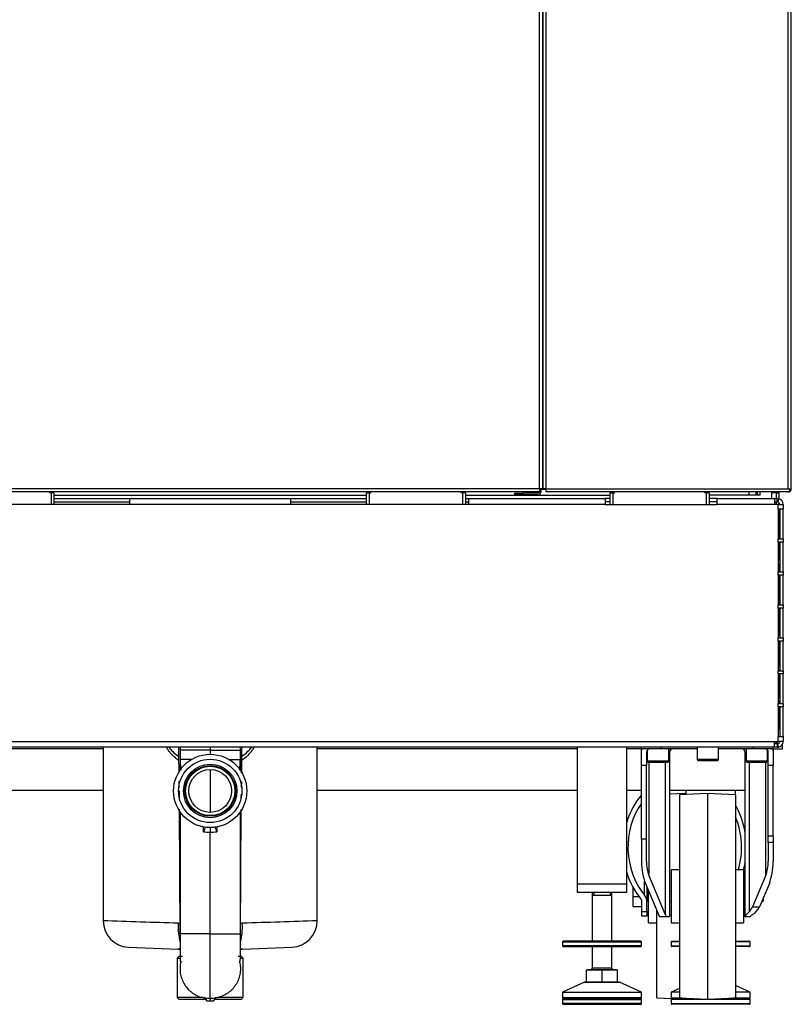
# Model space of a CAD drawing. Header units: millimetres. Extents: x 648 to 8064, y -571 to 3420.
# Tile 79 of 82: x 7585 to 8054, y -569 to 29. Entities that reach past the tile are written whole.
import ezdxf

# ---------------------------------------------------------------- set-up
doc = ezdxf.new("R2010")
doc.units = ezdxf.units.MM
doc.header["$MEASUREMENT"] = 0

# ---------------------------------------------------------------- blocks, each defined once
blk = doc.blocks.new('Rechts')
for p, q in [((1566.07, 341.75), (1566.07, 1320.74)), ((1568.07, 1320.74), (1568.07, 341.75)), ((1568.07, 341.74), (1568.07, 1320.74)), ((1570.07, 341.74), (1570.07, 1320.74)), ((1717.07, 341.74), (1717.07, 1320.74)), ((1719.07, 341.74), (1719.07, 1320.74)), ((1566.07, 341.74), (1166.07, 341.74)), ((1566.07, 341.75), (1566.07, 341.74)), ((1568.07, 341.75), (1566.07, 341.75)), ((1566.07, 341.74), (1566.07, 339.74)), ((1567.07, 339.95), (1567.07, 341.75)), ((1567.07, 341.74), (1568.07, 341.74)), ((1570.07, 341.24), (1567.07, 341.24)), ((1570.07, 341.74), (1568.07, 341.74)), ((1570.07, 341.74), (1717.07, 341.74)), ((1570.07, 339.74), (1570.07, 341.74)), ((1717.07, 341.74), (1718.07, 341.74)), ((1718.07, 341.74), (1718.81, 341.74)), ((1718.07, 341.74), (1718.07, 340.33)), ((1718.07, 340.74), (1718.49, 340.33)), ((1718.81, 341.74), (1719.07, 341.74)), ((1566.07, 339.74), (1166.07, 339.74)), ((1268.57, 339.24), (1268.57, 339.74)), ((1269.57, 339.24), (1268.57, 339.24)), ((1269.57, 332.24), (1269.57, 339.24)), ((1271.07, 339.24), (1269.57, 339.24)), ((1271.07, 339.24), (1271.07, 332.24)), ((1271.07, 337.74), (1461.07, 337.74)), ((1271.07, 335.74), (1317.07, 335.74)), ((1317.07, 335.74), (1415.07, 335.74)), ((1317.07, 335.74), (1317.07, 332.24)), ((1415.07, 335.74), (1461.07, 335.74)), ((1415.07, 332.24), (1415.07, 335.74)), ((1461.07, 339.24), (1462.57, 339.24)), ((1461.07, 332.24), (1461.07, 339.24)), ((1462.57, 339.24), (1463.57, 339.24)), ((1462.57, 339.24), (1462.57, 332.24)), ((1463.57, 339.24), (1463.57, 339.74)), ((1518.57, 339.24), (1518.57, 339.74)), ((1519.57, 339.24), (1518.57, 339.24)), ((1519.57, 332.24), (1519.57, 339.24)), ((1521.07, 339.24), (1519.57, 339.24)), ((1521.07, 339.24), (1521.07, 332.24)), ((1521.07, 337.74), (1609.07, 337.74)), ((1521.07, 335.74), (1523.07, 335.74)), ((1523.07, 335.74), (1606.07, 335.74)), ((1523.07, 335.74), (1523.07, 332.24)), ((1551.07, 337.95), (1551.07, 338.95)), ((1551.07, 338.95), (1556.07, 338.95)), ((1556.07, 337.95), (1551.07, 337.95)), ((1565.07, 338.95), (1556.07, 338.95)), ((1556.07, 338.95), (1556.07, 337.95)), ((1565.07, 337.95), (1556.07, 337.95)), ((1717.03, 339.74), (1570.07, 339.74)), ((1606.07, 335.74), (1606.07, 332.24)), ((1609.07, 335.74), (1606.07, 335.74)), ((1609.07, 339.24), (1610.57, 339.24)), ((1609.07, 332.24), (1609.07, 339.24)), ((1610.57, 339.24), (1611.57, 339.24)), ((1610.57, 339.24), (1610.57, 332.24)), ((1611.57, 339.24), (1611.57, 339.74)), ((1666.57, 339.24), (1666.57, 339.74)), ((1667.57, 339.24), (1666.57, 339.24)), ((1667.57, 332.24), (1667.57, 339.24)), ((1669.07, 339.24), (1667.57, 339.24)), ((1669.07, 339.24), (1669.07, 332.24)), ((1693.57, 337.74), (1669.07, 337.74)), ((1674.07, 335.74), (1669.07, 335.74)), ((1674.07, 335.74), (1708.38, 335.74)), ((1674.07, 332.24), (1674.07, 335.74)), ((1693.57, 337.74), (1693.54, 339.74)), ((1697.57, 337.74), (1693.57, 337.74)), ((1697.54, 339.74), (1697.57, 337.74)), ((1698.44, 337.74), (1697.57, 337.74)), ((1698.41, 339.74), (1698.44, 337.74)), ((1700.17, 337.74), (1698.44, 337.74)), ((1700.17, 337.74), (1700.14, 339.74)), ((1710.07, 339.24), (1707.07, 339.24)), ((1707.07, 339.24), (1707.07, 335.74)), ((1708.38, 335.74), (1708.77, 335.68)), ((1708.38, 335.74), (1710.57, 335.74)), ((1708.77, 335.68), (1708.77, 332.24)), ((1710.07, 339.24), (1711.57, 339.24)), ((1710.07, 335.74), (1710.07, 339.24)), ((1710.57, 339.24), (1710.57, 339.74)), ((1710.57, 333.74), (1710.57, 335.74)), ((1711.21, 335.68), (1710.57, 335.74)), ((1711.21, 335.68), (1710.85, 333.72)), ((1711.57, 339.24), (1711.57, 335.6)), ((1717.07, 339.74), (1717.03, 339.74)), ((1317.07, 332.24), (1209.07, 332.24)), ((1271.07, 333.74), (1317.07, 333.74)), ((1415.07, 332.24), (1317.07, 332.24)), ((1415.07, 333.74), (1461.07, 333.74)), ((1523.07, 332.24), (1415.07, 332.24)), ((1521.07, 333.74), (1523.07, 333.74)), ((1606.07, 332.24), (1523.07, 332.24)), ((1609.07, 333.74), (1606.07, 333.74)), ((1606.07, 332.24), (1674.07, 332.24)), ((1674.07, 333.74), (1669.07, 333.74)), ((1708.77, 332.24), (1674.07, 332.24)), ((1708.77, 333.74), (1710.57, 333.74)), ((1711.07, 332.24), (1708.77, 332.24)), ((1710.07, 332.24), (1710.07, 333.74)), ((1710.85, 333.72), (1710.57, 333.74)), ((1711.07, 332.24), (1714.07, 332.24)), ((1711.07, 329.24), (1711.07, 332.24)), ((1714.07, 329.24), (1711.07, 329.24)), ((1711.07, 329.24), (1711.07, 311.24)), ((1711.57, 333.36), (1711.57, 332.24)), ((1711.57, 329.24), (1711.57, 311.24)), ((1712.07, 329.24), (1712.07, 311.24)), ((1714.07, 332.24), (1714.07, 329.24)), ((1714.07, 311.24), (1714.07, 329.24)), ((1712.07, 327.24), (1711.57, 327.24)), ((1711.57, 327.14), (1711.78, 327.14)), ((1711.66, 327.14), (1711.66, 327.24)), ((1712.07, 327.14), (1711.78, 327.14)), ((1711.78, 327.14), (1711.78, 311.24)), ((1711.94, 327.24), (1711.94, 327.14)), ((1711.07, 309.24), (1711.07, 311.24)), ((1711.07, 311.24), (1714.07, 311.24)), ((1714.07, 311.24), (1714.07, 309.24)), ((1714.07, 309.24), (1711.07, 309.24)), ((1711.07, 309.24), (1711.07, 291.24)), ((1711.07, 308.24), (1711.57, 308.24)), ((1711.07, 307.49), (1711.57, 307.49)), ((1711.57, 309.24), (1711.57, 308.24)), ((1711.57, 308.24), (1711.57, 307.49)), ((1711.57, 303.24), (1711.57, 307.49)), ((1711.78, 309.24), (1711.78, 300.24)), ((1712.07, 309.24), (1712.07, 291.24)), ((1714.07, 291.24), (1714.07, 309.24)), ((1711.07, 303.24), (1711.57, 303.24)), ((1711.57, 303.24), (1711.57, 298.24)), ((1711.78, 300.24), (1711.57, 300.24)), ((1711.78, 300.24), (1712.07, 300.24)), ((1711.57, 298.24), (1711.07, 298.24)), ((1712.07, 296.24), (1711.07, 296.24)), ((1711.44, 291.24), (1711.44, 296.24)), ((1711.07, 289.24), (1711.07, 291.24)), ((1711.07, 291.24), (1714.07, 291.24)), ((1714.07, 289.24), (1711.07, 289.24)), ((1711.07, 289.24), (1711.07, 271.24)), ((1711.44, 288.74), (1711.94, 288.74)), ((1711.44, 271.74), (1711.44, 288.74)), ((1711.94, 289.24), (1711.94, 288.74)), ((1711.94, 288.74), (1712.07, 288.74)), ((1712.07, 289.24), (1712.07, 271.24)), ((1714.07, 291.24), (1714.07, 289.24)), ((1714.07, 271.24), (1714.07, 289.24)), ((1711.07, 271.74), (1712.07, 271.74)), ((1711.07, 269.24), (1711.07, 271.24)), ((1711.07, 271.24), (1714.07, 271.24)), ((1714.07, 269.24), (1711.07, 269.24)), ((1711.07, 269.24), (1711.07, 251.24)), ((1711.44, 252.74), (1711.44, 269.24)), ((1712.07, 269.24), (1712.07, 251.24)), ((1714.07, 271.24), (1714.07, 269.24)), ((1714.07, 251.24), (1714.07, 269.24)), ((1711.07, 252.74), (1712.07, 252.74)), ((1711.07, 249.24), (1711.07, 251.24)), ((1711.07, 251.24), (1714.07, 251.24)), ((1714.07, 251.24), (1714.07, 249.24)), ((1714.07, 249.24), (1711.07, 249.24)), ((1711.07, 249.24), (1711.07, 231.24)), ((1711.44, 233.74), (1711.44, 249.24)), ((1712.07, 249.24), (1712.07, 231.24)), ((1714.07, 231.24), (1714.07, 249.24)), ((1711.07, 233.74), (1712.07, 233.74)), ((1712.07, 231.74), (1711.07, 231.74)), ((1711.07, 229.24), (1711.07, 231.24)), ((1711.07, 231.24), (1714.07, 231.24)), ((1714.07, 229.24), (1711.07, 229.24)), ((1711.07, 229.24), (1711.07, 211.24)), ((1711.44, 231.24), (1711.44, 231.74)), ((1711.44, 214.74), (1711.44, 229.24)), ((1712.07, 229.24), (1712.07, 211.24)), ((1714.07, 231.24), (1714.07, 229.24)), ((1714.07, 211.24), (1714.07, 229.24)), ((1711.07, 214.74), (1712.07, 214.74)), ((1712.07, 212.74), (1711.07, 212.74)), ((1711.07, 209.24), (1711.07, 211.24)), ((1711.07, 211.24), (1714.07, 211.24)), ((1714.07, 209.24), (1711.07, 209.24)), ((1711.07, 209.24), (1711.07, 191.24)), ((1711.44, 211.24), (1711.44, 212.74)), ((1711.44, 195.74), (1711.44, 209.24)), ((1712.07, 209.24), (1712.07, 191.24)), ((1714.07, 211.24), (1714.07, 209.24)), ((1714.07, 191.24), (1714.07, 209.24)), ((1711.07, 195.74), (1712.07, 195.74)), ((1023.37, 188.24), (1708.77, 188.24)), ((1708.77, 188.24), (1711.07, 188.24)), ((1708.77, 184.8), (1708.77, 188.24)), ((1710.57, 186.74), (1708.77, 186.74)), ((1710.07, 188.24), (1710.07, 187.77)), ((1710.57, 188.24), (1710.57, 186.74)), ((1710.57, 186.74), (1710.85, 186.77)), ((1710.57, 186.74), (1710.57, 184.74)), ((1711.21, 184.8), (1710.85, 186.77)), ((1711.07, 188.24), (1711.07, 191.24)), ((1711.07, 191.24), (1714.07, 191.24)), ((1714.07, 188.24), (1711.07, 188.24)), ((1713.73, 183.74), (1713.73, 186.72)), ((1714.07, 191.24), (1714.07, 188.24)), ((1708.38, 184.74), (1023.77, 184.74)), ((1301.07, 183.74), (1143.07, 183.74)), ((1301.07, 184.74), (1301.07, 79.41)), ((1366.07, 183.04), (1347.73, 183.04)), ((1347.73, 183.04), (1347.73, 177.24)), ((1366.07, 184.74), (1366.07, 183.04)), ((1366.07, 183.04), (1384.42, 183.04)), ((1366.07, 183.04), (1366.07, 180.49)), ((1384.42, 177.24), (1384.42, 183.04)), ((1431.07, 79.41), (1431.07, 184.74)), ((1589.07, 183.74), (1431.07, 183.74)), ((1589.07, 184.74), (1589.07, 101.74)), ((1619.07, 101.74), (1619.07, 184.74)), ((1628.07, 183.74), (1619.07, 183.74)), ((1628.07, 182.67), (1628.07, 184.74)), ((1628.07, 173.74), (1628.07, 182.67)), ((1640.07, 183.74), (1628.95, 183.74)), ((1631.57, 181.74), (1631.07, 181.74)), ((1631.07, 181.74), (1631.07, 173.74)), ((1631.57, 182.93), (1631.57, 176.34)), ((1640.07, 183.74), (1640.07, 184.74)), ((1661.82, 183.74), (1640.07, 183.74)), ((1644.57, 176.34), (1644.57, 183.74)), ((1645.07, 181.74), (1644.57, 181.74)), ((1645.07, 181.74), (1645.07, 81.74)), ((1661.82, 184.74), (1661.82, 177.34)), ((1674.82, 177.34), (1674.82, 184.74)), ((1696.07, 183.74), (1674.82, 183.74)), ((1691.07, 81.86), (1691.07, 181.74)), ((1691.57, 181.74), (1691.07, 181.74)), ((1691.57, 183.74), (1691.57, 176.34)), ((1696.07, 183.74), (1696.07, 184.74)), ((1707.2, 183.74), (1696.07, 183.74)), ((1704.57, 176.34), (1704.57, 182.93)), ((1705.07, 181.74), (1704.57, 181.74)), ((1705.07, 173.74), (1705.07, 181.74)), ((1708.07, 182.67), (1708.07, 184.74)), ((1708.07, 183.74), (1713.73, 183.74)), ((1708.07, 182.67), (1708.07, 173.74)), ((1708.77, 184.8), (1708.38, 184.74)), ((1710.57, 184.74), (1708.38, 184.74)), ((1710.57, 184.74), (1711.21, 184.8)), ((1355.14, 177.24), (1347.73, 177.24)), ((1347.73, 177.24), (1347.73, 170.83)), ((1377.11, 177.24), (1384.42, 177.24)), ((1384.42, 170.83), (1384.42, 177.24)), ((1628.07, 128.86), (1628.07, 173.74)), ((1631.07, 173.74), (1628.07, 173.74)), ((1631.07, 128.86), (1631.07, 173.74)), ((1644.57, 176.34), (1631.57, 176.34)), ((1632.17, 175.74), (1643.97, 175.74)), ((1632.54, 175.74), (1632.54, 107.13)), ((1642.73, 83.12), (1642.73, 175.74)), ((1674.82, 177.34), (1661.82, 177.34)), ((1662.42, 176.74), (1674.22, 176.74)), ((1704.57, 176.34), (1691.57, 176.34)), ((1692.17, 175.74), (1703.97, 175.74)), ((1693.42, 175.74), (1693.42, 84.81)), ((1703.61, 107.13), (1703.61, 175.74)), ((1708.07, 173.74), (1705.07, 173.74)), ((1705.07, 130.89), (1705.07, 173.74)), ((1708.07, 130.89), (1708.07, 173.74)), ((1347.12, 170.03), (1347.67, 170.03)), ((1347.12, 170.03), (1347.12, 169.57)), ((1366.07, 171.05), (1366.07, 145.24)), ((1385.03, 170.03), (1384.74, 170.03)), ((1385.02, 169.09), (1385.03, 170.03)), ((1346.96, 163.99), (1346.98, 160.33)), ((1385.17, 160.3), (1385.19, 163.96)), ((1143.07, 158.74), (1301.07, 158.74)), ((1346.98, 160.32), (1346.98, 160.29)), ((1347.19, 158.24), (1347.21, 155.42)), ((1384.94, 155.39), (1384.95, 156.07)), ((1431.07, 158.74), (1589.07, 158.74)), ((1619.07, 158.74), (1628.07, 158.74)), ((1645.07, 158.74), (1691.07, 158.74)), ((1654.34, 156.74), (1645.07, 156.26)), ((1668.07, 156.74), (1651.07, 155.85)), ((1651.07, 155.85), (1651.07, 32.63)), ((1654.34, 156.02), (1654.34, 156.74)), ((1655.07, 156.7), (1654.34, 156.74)), ((1655.07, 158.74), (1655.07, 156.06)), ((1668.07, 156.74), (1668.07, 31.74)), ((1685.07, 155.85), (1668.07, 156.74)), ((1685.07, 155.85), (1685.07, 158.74)), ((1685.07, 155.85), (1685.07, 32.63)), ((1347.21, 155.07), (1347.22, 153.24)), ((1384.93, 153.24), (1384.94, 155.07)), ((1347.25, 147.22), (1347.7, 71.44)), ((1347.73, 145.66), (1347.73, 71.44)), ((1384.42, 71.44), (1384.42, 145.66)), ((1384.45, 71.44), (1384.89, 147.03)), ((1362.03, 133.35), (1362.03, 136.36)), ((1366.07, 136.25), (1366.07, 133.25)), ((1366.07, 71.44), (1366.07, 133.25)), ((1370.12, 136.36), (1370.12, 133.35)), ((1628.07, 128.86), (1628.07, 115.46)), ((1631.07, 128.86), (1628.07, 128.86)), ((1631.07, 115.46), (1631.07, 128.86)), ((1705.07, 130.89), (1708.07, 130.89)), ((1705.07, 126.99), (1705.07, 130.89)), ((1705.07, 126.99), (1705.07, 115.46)), ((1708.07, 126.99), (1705.07, 126.99)), ((1708.07, 130.89), (1708.07, 126.99)), ((1708.07, 126.99), (1708.07, 115.46)), ((1646.07, 110.24), (1646.07, 78.24)), ((1651.07, 110.24), (1646.07, 110.24)), ((1690.07, 110.24), (1685.07, 110.24)), ((1690.07, 110.24), (1690.07, 78.24)), ((1589.07, 101.74), (1619.07, 101.74)), ((1589.07, 101.74), (1589.07, 96.74)), ((1589.07, 101.74), (1619.07, 101.74)), ((1619.07, 96.74), (1619.07, 101.74)), ((1629.89, 95.05), (1629.89, 103.51)), ((1630.42, 102.14), (1639.07, 81.74)), ((1642.73, 83.12), (1632.54, 107.13)), ((1703.61, 107.13), (1695.42, 87.84)), ((1705.73, 102.14), (1699.66, 87.84)), ((1589.07, 96.74), (1619.07, 96.74)), ((1598.07, 96.74), (1598.07, 67.06)), ((1599.15, 96.74), (1599.15, 94.99)), ((1609, 96.74), (1609, 94.99)), ((1610.07, 67.06), (1610.07, 96.74)), ((1623.04, 94.24), (1623.04, 99.44)), ((1631.34, 99.95), (1631.34, 90.85)), ((1632.34, 97.24), (1631.34, 97.24)), ((1632.34, 78.24), (1632.34, 97.6)), ((1646.07, 97.24), (1645.07, 97.24)), ((1691.07, 97.24), (1690.07, 97.24)), ((1598.07, 94.99), (1610.07, 94.99)), ((1623.04, 94.24), (1626.4, 94.24)), ((1623.04, 87.99), (1623.04, 94.24)), ((1628.34, 85.1), (1628.34, 90.85)), ((1631.34, 91.24), (1632.34, 91.24)), ((1631.34, 85.1), (1631.34, 90.85)), ((1645.07, 91.24), (1646.07, 91.24)), ((1690.07, 91.24), (1691.07, 91.24)), ((1701.11, 91.24), (1702.07, 91.24)), ((1702.07, 93.52), (1702.07, 91.24)), ((1623.04, 87.99), (1628.34, 87.99)), ((1628.34, 85.1), (1631.34, 85.1)), ((1628.34, 82.24), (1628.34, 85.1)), ((1631.34, 85.1), (1631.34, 82.24)), ((1637.34, 32.63), (1637.34, 85.82)), ((1695.42, 87.84), (1699.66, 87.84)), ((1631.34, 82.24), (1628.34, 82.24)), ((1632.34, 78.24), (1637.34, 78.24)), ((1643.26, 81.74), (1639.07, 81.74)), ((1645.07, 81.74), (1643.26, 81.74)), ((1646.07, 78.24), (1651.07, 78.24)), ((1685.07, 78.24), (1690.07, 78.24)), ((1691.07, 81.74), (1691.07, 81.86)), ((1694.07, 81.74), (1691.07, 81.74)), ((1694.07, 81.86), (1694.07, 81.74)), ((1366.07, 71.44), (1347.73, 71.44)), ((1366.07, 71.44), (1384.42, 71.44)), ((1366.07, 32.41), (1366.07, 71.44)), ((1580.07, 66.56), (1628.07, 66.56)), ((1580.07, 66.56), (1580.07, 64.2)), ((1627.57, 67.06), (1580.57, 67.06)), ((1628.07, 64.2), (1628.07, 66.56)), ((1651.07, 66.56), (1646.07, 66.56)), ((1646.07, 66.56), (1646.07, 64.2)), ((1646.57, 67.06), (1651.07, 67.06)), ((1685.07, 67.06), (1693.57, 67.06)), ((1694.07, 66.56), (1685.07, 66.56)), ((1694.07, 64.2), (1694.07, 66.56)), ((1316.38, 63.43), (1346.59, 62.11)), ((1347.37, 62.07), (1346.59, 62.11)), ((1385.56, 62.11), (1415.77, 63.43)), ((1628.07, 64.2), (1580.07, 64.2)), ((1580.57, 63.7), (1627.57, 63.7)), ((1598.07, 63.7), (1598.07, 50.54)), ((1610.07, 50.54), (1610.07, 63.7)), ((1646.07, 64.2), (1651.07, 64.2)), ((1651.07, 63.7), (1646.57, 63.7)), ((1685.07, 64.2), (1694.07, 64.2)), ((1693.57, 63.7), (1685.07, 63.7)), ((1347.07, 57.77), (1346.07, 56.77)), ((1346.07, 56.77), (1347.51, 56.77)), ((1346.07, 56.77), (1346.07, 32.77)), ((1349.33, 57.77), (1347.07, 57.77)), ((1385.07, 57.77), (1382.96, 57.77)), ((1384.58, 56.77), (1386.07, 56.77)), ((1386.07, 56.77), (1385.07, 57.77)), ((1386.07, 32.77), (1386.07, 56.77)), ((1594.57, 42.64), (1594.57, 49.59)), ((1594.57, 49.59), (1604.07, 49.59)), ((1595.36, 49.74), (1612.79, 49.74)), ((1595.36, 49.74), (1595.36, 49.59)), ((1610.07, 50.54), (1598.07, 50.54)), ((1604.07, 42.64), (1604.07, 49.59)), ((1604.07, 49.59), (1613.57, 49.59)), ((1612.79, 49.59), (1612.79, 49.74)), ((1613.57, 42.64), (1613.57, 49.59)), ((1593.48, 42.2), (1580.07, 36.06)), ((1593.48, 42.2), (1614.67, 42.2)), ((1602.4, 42.24), (1593.68, 42.24)), ((1594.57, 42.64), (1599.32, 42.24)), ((1599.32, 42.24), (1604.07, 42.64)), ((1604.07, 42.64), (1608.82, 42.24)), ((1612.36, 42.24), (1605.64, 42.24)), ((1608.82, 42.24), (1613.57, 42.64)), ((1614.47, 42.24), (1613.75, 42.24)), ((1628.07, 36.06), (1614.67, 42.2)), ((1580.07, 36.06), (1628.07, 36.06)), ((1580.07, 36.06), (1580.14, 32.55)), ((1628.01, 32.55), (1628.07, 36.06)), ((1651.07, 38.35), (1646.07, 36.06)), ((1651.07, 36.06), (1646.07, 36.06)), ((1646.07, 36.06), (1646.14, 32.55)), ((1694.07, 36.06), (1685.07, 40.18)), ((1694.07, 36.06), (1685.07, 36.06)), ((1694.01, 32.55), (1694.07, 36.06)), ((1361.75, 32.77), (1346.07, 32.77)), ((1346.07, 32.77), (1347.07, 31.77)), ((1347.07, 31.77), (1363.63, 31.77)), ((1363.82, 30.82), (1363.82, 31.07)), ((1363.82, 30.82), (1366.07, 30.74)), ((1366.07, 32.41), (1366.07, 30.74)), ((1366.07, 30.74), (1368.32, 30.82)), ((1368.32, 31.07), (1368.32, 30.82)), ((1368.52, 31.77), (1385.07, 31.77)), ((1386.07, 32.77), (1370.46, 32.77)), ((1385.07, 31.77), (1386.07, 32.77)), ((1580.07, 31.56), (1628.07, 31.56)), ((1580.07, 31.56), (1580.07, 29.2)), ((1628.01, 32.55), (1580.14, 32.55)), ((1627.57, 32.06), (1580.57, 32.06)), ((1628.07, 29.2), (1628.07, 31.56)), ((1637.34, 32.63), (1646.33, 32.16)), ((1694.07, 31.56), (1646.07, 31.56)), ((1646.07, 31.56), (1646.07, 29.2)), ((1646.14, 32.55), (1652.62, 32.55)), ((1646.57, 32.06), (1662, 32.06)), ((1651.07, 32.63), (1668.07, 31.74)), ((1668.07, 31.74), (1685.07, 32.63)), ((1674.15, 32.06), (1693.57, 32.06)), ((1683.53, 32.55), (1694.01, 32.55)), ((1694.07, 29.2), (1694.07, 31.56)), ((1628.07, 29.2), (1580.07, 29.2)), ((1580.57, 28.7), (1627.57, 28.7)), ((1646.07, 29.2), (1694.07, 29.2)), ((1693.57, 28.7), (1646.57, 28.7))]:
    blk.add_line(p, q)
for radius in [22.25, 19.25, 16.25, 15.39, 15, 13]:
    blk.add_circle((1366.07, 158.24), radius)
for centre, radius, start, end in [((1717.07, 341.74), 2, 315, 360), ((1565.07, 339.95), 2, 270, 0), ((1565.07, 339.95), 1, 270, 348.34606), ((1710.57, 332.24), 3.5, 0, 79.48357), ((1717.07, 341.74), 2, 270, 315), ((1717.07, 341.74), 2, 300.30845, 315), ((1710.57, 332.24), 1.5, 0, 79.48357), ((1710.57, 188.24), 1.5, 280.51643, 0), ((1710.57, 188.24), 3.5, 280.51643, 0), ((753.94, 170.48), 593.18, 359.95658, 1.38178), ((1978.2, 170.48), 593.18, 178.61822, 180.04342), ((1633.07, 181.74), 2, 90, 180), ((1647.07, 181.74), 2, 90, 180), ((1689.07, 181.74), 2, 0, 90), ((1703.07, 181.74), 2, 0, 90), ((1710.57, 188.24), 3.5, 270, 280.51643), ((1632.17, 176.34), 0.6, 180, 270), ((1643.97, 176.34), 0.6, 270, 0), ((1662.42, 177.34), 0.6, 180, 270), ((1674.22, 177.34), 0.6, 270, 0), ((1692.17, 176.34), 0.6, 180, 270), ((1703.97, 176.34), 0.6, 270, 0), ((1348.45, 140.26), 15.24, 333.04681, 345.57175), ((1370.39, 389.19), 255.98, 268.1291, 269.03409), ((1361.76, 389.19), 255.98, 270.96591, 271.8709), ((1383.7, 140.26), 15.24, 193.73261, 206.95319), ((1686.21, 91.74), 10, 316.09282, 337), ((1690.46, 91.74), 10, 300.5528, 337), ((461.18, -25693.71), 25786.8, 88.032362, 88.133513), ((1317.07, 79.41), 16, 179.99909, 267.50177), ((1343.09, 36.16), 41.87, 83.74326, 85.22254), ((1389.06, 36.16), 41.87, 94.77746, 96.25674), ((2270.97, -25693.71), 25786.8, 91.866487, 91.967638), ((1415.07, 79.41), 16, 272.49823, 359.98283), ((1580.57, 66.56), 0.5, 90, 180), ((1627.57, 66.56), 0.5, 0, 90), ((1646.57, 66.56), 0.5, 90, 180), ((1693.57, 66.56), 0.5, 0, 90), ((1346.41, 57.21), 4.88, 74.46017, 86.7522), ((1580.57, 64.2), 0.5, 180, 270), ((1627.57, 64.2), 0.5, 270, 0), ((1646.57, 64.2), 0.5, 180, 270), ((1693.57, 64.2), 0.5, 270, 0), ((1597.27, 50.54), 0.8, 270, 0), ((1610.87, 50.54), 0.8, 180, 270), ((1593.68, 41.74), 0.5, 90, 114.60251), ((1614.47, 41.74), 0.5, 65.39749, 90), ((1362.32, 31.06), 1.5, 0, 80.01662), ((1366.08, 51.56), 19.15, 259.51104, 269.97866), ((1361.98, 31), 1.84, 2.36338, 70.56099), ((1366.07, 51.56), 19.15, 270.02134, 280.48896), ((1370.17, 31), 1.84, 109.43901, 177.63662), ((1369.82, 31.06), 1.5, 99.98338, 180.00019), ((1580.57, 31.56), 0.5, 90, 180), ((1580.64, 32.56), 0.5, 181, 270), ((1627.51, 32.56), 0.5, 270, 359), ((1627.57, 31.56), 0.5, 0, 90), ((1646.57, 31.56), 0.5, 90, 180), ((1646.64, 32.56), 0.5, 181, 270), ((1693.51, 32.56), 0.5, 270, 359), ((1693.57, 31.56), 0.5, 0, 90), ((1580.57, 29.2), 0.5, 180, 270), ((1627.57, 29.2), 0.5, 270, 0), ((1646.57, 29.2), 0.5, 180, 270), ((1693.57, 29.2), 0.5, 270, 0)]:
    blk.add_arc(centre, radius, start, end)
for centre, major_axis, ratio, start_param, end_param in [((1654.34, 124.05), (0, -44.69), 0.8391, 3.917737, 4.36579), ((1654.34, 124.05), (0, -41.12), 0.8391, 4.007139, 5.495304), ((1654.34, 124.05), (0, -44.69), 0.8391, 1.773794, 2.181113), ((1654.34, 124.05), (0, -41.12), 0.8391, 1.228273, 2.042656), ((1636.07, 115.46), (0, -18.85), 0.424475, 4.712389, 5.497787), ((1636.07, 115.46), (0, -11.78), 0.424475, 4.712389, 5.497787), ((1654.34, 124.05), (0, -44.69), 0.8391, 1.25666, 1.367799), ((1700.07, 115.46), (0, 11.78), 0.424475, 3.926991, 4.712389), ((1700.07, 115.46), (0, -18.85), 0.424475, 0.785398, 1.570796), ((1654.34, 124.05), (0, -44.69), 0.8391, 5.058988, 5.495304), ((1626.34, 90.85), (0, 2.38), 0.8391, 4.712389, 5.495304), ((1626.34, 90.85), (0, -5.96), 0.8391, 1.570796, 2.353711), ((1352.04, 77.88), (-0.7, -15.98), 0.341158, 4.727283, 5.496196), ((1380.11, 77.88), (0.7, -15.98), 0.341158, 0.789462, 1.555902), ((1637.07, 69.8), (0, 18.85), 0.424475, -0.884232, -0.785398), ((1385.78, 57.11), (0.22, -5), 0.997786, 3.141593, 3.372944)]:
    blk.add_ellipse(centre, major_axis=major_axis, ratio=ratio, start_param=start_param, end_param=end_param)
for points, knots in [([(1718.07, 340.33), (1717.9, 340.14), (1717.73, 340), (1717.38, 339.8), (1717.2, 339.74), (1717.03, 339.74)], [0, 0, 0, 0, 0.5, 0.5, 1, 1, 1, 1]), ([(1710.07, 187.77), (1709.79, 187.44), (1709.51, 187.18), (1708.94, 186.83), (1708.66, 186.74), (1708.38, 186.74)], [0, 0, 0, 0, 0.5, 0.5, 1, 1, 1, 1]), ([(1347.01, 176.61), (1346.59, 176.92), (1346.17, 177.24), (1344.61, 178.5), (1343.54, 179.49), (1342.05, 181.12), (1341.58, 181.68), (1340.68, 182.86), (1340.25, 183.48), (1339.76, 184.29), (1339.65, 184.47), (1339.55, 184.65)], [0, 0, 0, 0, 0.142886, 0.142886, 0.543774, 0.543774, 0.744217, 0.744217, 0.944661, 0.944661, 1, 1, 1, 1]), ([(1341.1, 184.69), (1341.71, 183.84), (1342.4, 183.05), (1344.3, 181.14), (1345.61, 180.08), (1346.98, 179.14)], [0, 0, 0, 0, 0.379208, 0.379208, 1, 1, 1, 1]), ([(1392.6, 184.65), (1392.5, 184.47), (1392.39, 184.29), (1391.9, 183.48), (1391.47, 182.86), (1390.57, 181.68), (1390.1, 181.12), (1388.61, 179.49), (1387.54, 178.5), (1385.98, 177.24), (1385.56, 176.92), (1385.14, 176.61)], [0, 0, 0, 0, 0.055339, 0.055339, 0.255783, 0.255783, 0.456227, 0.456227, 0.857114, 0.857114, 1, 1, 1, 1]), ([(1385.16, 179.14), (1386.54, 180.08), (1387.84, 181.14), (1389.74, 183.05), (1390.43, 183.84), (1391.05, 184.69)], [0, 0, 0, 0, 0.619642, 0.619642, 1, 1, 1, 1]), ([(1628.07, 182.67), (1628.07, 183.03), (1628.14, 183.3), (1628.35, 183.57), (1628.45, 183.64), (1628.67, 183.72), (1628.8, 183.74), (1628.95, 183.74)], [0, 0, 0, 0, 0.5, 0.5, 0.75, 0.75, 1, 1, 1, 1]), ([(1707.2, 183.74), (1707.5, 183.74), (1707.72, 183.66), (1707.94, 183.39), (1707.99, 183.28), (1708.06, 183.01), (1708.07, 182.85), (1708.07, 182.67)], [0, 0, 0, 0, 0.5, 0.5, 0.75, 0.75, 1, 1, 1, 1]), ([(1347.73, 177.24), (1347.85, 175.56), (1347.99, 173.57), (1348.15, 171.44), (1348.2, 170.84)], [0, 0, 0, 0, 0.721718, 1, 1, 1, 1]), ([(1383.95, 170.76), (1383.99, 171.38), (1384.15, 173.54), (1384.3, 175.56), (1384.42, 177.24)], [0, 0, 0, 0, 0.287835, 1, 1, 1, 1]), ([(1691.07, 81.86), (1691.07, 81.95), (1691.14, 82.09), (1691.31, 82.37), (1691.38, 82.47), (1691.55, 82.7), (1691.64, 82.82), (1691.85, 83.08), (1691.97, 83.22), (1692.22, 83.51), (1692.35, 83.66), (1692.77, 84.13), (1693.08, 84.46), (1693.42, 84.81)], [0, 0, 0, 0, 0.25, 0.25, 0.375, 0.375, 0.5, 0.5, 0.625, 0.625, 0.75, 0.75, 1, 1, 1, 1]), ([(1695.54, 83.13), (1695.31, 83), (1695.11, 82.86), (1694.84, 82.67), (1694.76, 82.61), (1694.6, 82.49), (1694.53, 82.43), (1694.34, 82.26), (1694.24, 82.16), (1694.11, 81.99), (1694.07, 81.92), (1694.07, 81.86)], [0, 0, 0, 0, 0.25, 0.25, 0.375, 0.375, 0.5, 0.5, 0.75, 0.75, 1, 1, 1, 1]), ([(1347.73, 71.44), (1347.73, 69.76), (1347.73, 67.06), (1347.73, 62.92), (1347.73, 59.66), (1347.75, 57.22), (1347.78, 55.63), (1347.83, 54.82), (1347.9, 54.64), (1347.93, 54.64)], [0, 0, 0, 0, 0.200896, 0.381987, 0.546623, 0.692341, 0.818168, 0.924486, 1, 1, 1, 1]), ([(1384.21, 54.64), (1384.25, 54.64), (1384.32, 54.82), (1384.37, 55.63), (1384.4, 57.22), (1384.42, 59.66), (1384.42, 62.92), (1384.42, 67.06), (1384.42, 69.76), (1384.42, 71.44)], [0, 0, 0, 0, 0.075514, 0.181832, 0.307659, 0.453377, 0.618013, 0.799104, 1, 1, 1, 1]), ([(1346.59, 62.11), (1346.61, 62.11), (1346.69, 62.14), (1346.95, 62.27), (1347.13, 62.36), (1347.46, 62.52), (1347.56, 62.58), (1347.68, 62.63)], [0, 0, 0, 0, 0.410473, 0.410473, 0.820945, 0.820945, 1, 1, 1, 1]), ([(1384.58, 62.58), (1384.65, 62.54), (1384.72, 62.51), (1384.9, 62.42), (1385, 62.37), (1385.18, 62.28), (1385.26, 62.24), (1385.46, 62.14), (1385.54, 62.11), (1385.56, 62.11)], [0, 0, 0, 0, 0.126908, 0.126908, 0.345181, 0.345181, 0.563454, 0.563454, 1, 1, 1, 1]), ([(1348.35, 54.94), (1348.24, 54.52), (1348.14, 54.1), (1347.84, 52.54), (1347.73, 51.39), (1347.73, 49.09), (1347.84, 47.94), (1348.28, 45.68), (1348.6, 44.58), (1349.47, 42.44), (1350, 41.42), (1351.25, 39.49), (1351.97, 38.58), (1353.57, 36.93), (1354.45, 36.18), (1356.33, 34.86), (1357.34, 34.29), (1359.44, 33.35), (1360.54, 32.99), (1361.96, 32.66), (1362.27, 32.59), (1362.58, 32.54)], [0, 0, 0, 0, 0.043678, 0.043678, 0.15926, 0.15926, 0.274843, 0.274843, 0.390425, 0.390425, 0.506007, 0.506007, 0.621589, 0.621589, 0.737171, 0.737171, 0.852753, 0.852753, 0.968335, 0.968335, 1, 1, 1, 1]), ([(1383.8, 54.94), (1383.91, 54.53), (1384.01, 54.11), (1384.31, 52.55), (1384.42, 51.4), (1384.42, 49.09), (1384.31, 47.93), (1383.87, 45.67), (1383.54, 44.56), (1382.67, 42.42), (1382.14, 41.39), (1380.88, 39.46), (1380.15, 38.56), (1378.55, 36.9), (1377.67, 36.16), (1375.79, 34.84), (1374.78, 34.27), (1372.68, 33.34), (1371.59, 32.98), (1370.17, 32.65), (1369.87, 32.59), (1369.56, 32.54)], [0, 0, 0, 0, 0.043237, 0.043237, 0.158933, 0.158933, 0.274628, 0.274628, 0.390323, 0.390323, 0.506019, 0.506019, 0.621714, 0.621714, 0.737409, 0.737409, 0.853105, 0.853105, 0.9688, 0.9688, 1, 1, 1, 1])]:
    blk.add_open_spline(points, degree=3, knots=knots)
for points in [[(1347.83, 184.74), (1347.79, 184.19), (1347.76, 183.64), (1347.73, 183.04)], [(1384.42, 183.04), (1384.39, 183.64), (1384.36, 184.19), (1384.32, 184.74)], [(1380.87, 151.54), (1380.98, 151.76), (1381.09, 151.99), (1381.19, 152.22)]]:
    blk.add_open_spline(points, degree=3)

msp = doc.modelspace()

# ---------------------------------------------------------------- block references
msp.add_blockref('Rechts', (6334.74, -597.94))

doc.saveas('drawing.dxf')
